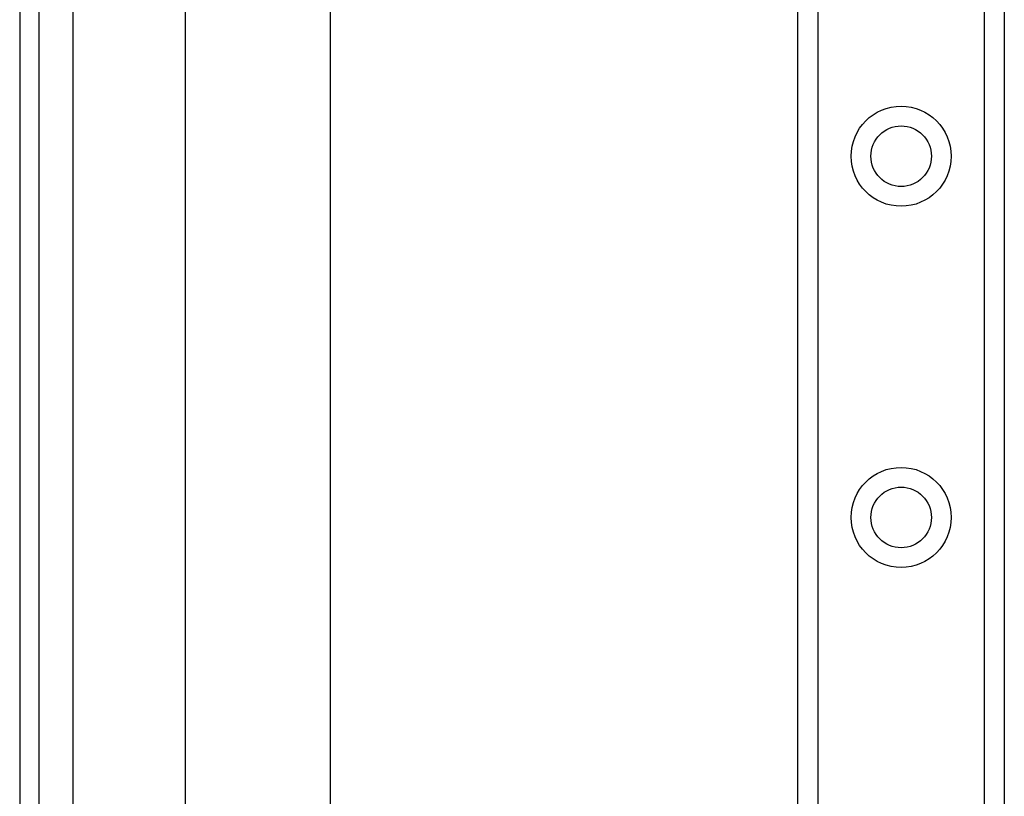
# Model space of a CAD drawing. Header units: inches. Extents: x 2.3 to 62.6, y 3.3 to 33.7.
# Tile 31 of 57: x 2.3 to 4.9, y 21.1 to 23.3. Entities that reach past the tile are written whole.
import ezdxf

# ---------------------------------------------------------------- set-up
doc = ezdxf.new("R2010")
doc.units = ezdxf.units.IN
doc.header["$MEASUREMENT"] = 0
doc.layers.add('Visible Edges(ANSI)', color=7, linetype='Continuous', lineweight=25)
doc.layers.add('Visible Tangent Edges(ANSI)', color=7, linetype='Continuous', lineweight=25)

msp = doc.modelspace()

# ---------------------------------------------------------------- linework, layer by layer
at = {"layer": 'Visible Edges(ANSI)'}
for p, q in [((2.2561, 25.2221), (2.2561, 9.7111)), ((2.3091, 9.7111), (2.3091, 25.2221)), ((2.7082, 17.85), (2.7082, 24.5497)), ((3.1019, 24.5497), (3.1019, 17.851)), ((4.3761, 10.7422), (4.3761, 24.191)), ((4.9381, 24.191), (4.9381, 10.7422))]:
    msp.add_line(p, q, dxfattribs=at)
for centre in [(4.6571, 22.88), (4.6571, 21.8958)]:
    msp.add_circle(centre, 0.0825, dxfattribs=at)
at = {"layer": 'Visible Tangent Edges(ANSI)'}
for p, q in [((2.4021, 9.7111), (2.4021, 25.2221)), ((4.43, 24.191), (4.43, 10.7422)), ((4.8843, 10.7422), (4.8843, 24.191))]:
    msp.add_line(p, q, dxfattribs=at)
for centre in [(4.6571, 22.88), (4.6571, 21.8958)]:
    msp.add_circle(centre, 0.1363, dxfattribs=at)

doc.saveas('drawing.dxf')
